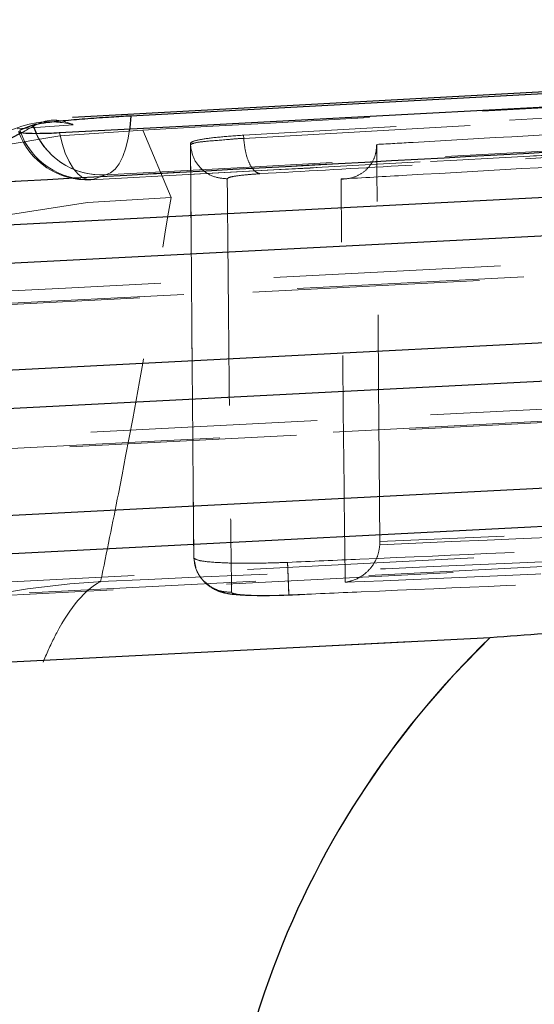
# Model space of a CAD drawing. Header units: millimetres. Extents: x 21 to 401, y 14 to 292.
# Tile 27 of 52: x 202.72 to 205.6, y 275.02 to 280.54. Entities that reach past the tile are written whole.
import ezdxf

# ---------------------------------------------------------------- set-up
doc = ezdxf.new("R2010")
doc.units = ezdxf.units.MM
doc.linetypes.add('HIDDEN', pattern=[1.905, 1.27, -0.635])

msp = doc.modelspace()

# ---------------------------------------------------------------- linework, layer by layer
at = {"color": 7, "linetype": 'Continuous', "lineweight": 25}
for p, q in [((213.054468, 280.538762), (203.017599, 279.990951)), ((202.796373, 279.947439), (202.723368, 279.919455)), ((199.833992, 276.796335), (205.356951, 277.078861))]:
    msp.add_line(p, q, dxfattribs=at)
at = {"color": 7, "linetype": 'HIDDEN', "lineweight": 18}
for p, q in [((212.438307, 280.370558), (203.975721, 279.891619)), ((203.97666, 279.873336), (212.439191, 280.353347)), ((203.97666, 279.873336), (212.439191, 280.353347)), ((203.021917, 279.94954), (202.708169, 279.928306)), ((203.56994, 279.542992), (203.412148, 279.919991)), ((203.56994, 279.542992), (203.412148, 279.919991)), ((203.97666, 279.873336), (203.975721, 279.891619)), ((203.678111, 279.839108), (203.677784, 279.845456)), ((203.678111, 279.839108), (203.677784, 279.845456)), ((203.677787, 279.845411), (203.697073, 277.524093)), ((203.13245, 279.643947), (203.203469, 279.66989)), ((203.13245, 279.643947), (203.203469, 279.66989)), ((211.144564, 277.890811), (204.738683, 277.615109)), ((204.738683, 277.615109), (204.738594, 277.59772)), ((203.697129, 277.52308), (203.697077, 277.524093)), ((203.697077, 277.524093), (203.697941, 277.52153)), ((203.709024, 277.470151), (203.697129, 277.52308)), ((199.833992, 276.796335), (205.356951, 277.078861))]:
    msp.add_line(p, q, dxfattribs=at)
at = {"color": 8, "linetype": 'Continuous', "lineweight": 25}
for p, q in [((202.796373, 279.947439), (202.816061, 279.899144)), ((202.737122, 279.907042), (202.138326, 279.601687))]:
    msp.add_line(p, q, dxfattribs=at)
at = {"color": 7, "linetype": 'Continuous', "lineweight": 25, "flags": 128}
for points in [[(212.777301, 280.507291), (212.046512, 280.468011), (209.10311, 280.309642), (203.34377, 279.998997)], [(202.945008, 279.906029), (203.669484, 279.944444), (206.613078, 280.10037), (212.385761, 280.40556)], [(211.515029, 279.843206), (210.779161, 279.805446), (207.835688, 279.654423), (202.362946, 279.37364)], [(201.960011, 279.139409), (202.695879, 279.177183), (205.639346, 279.328251), (211.055078, 279.606203)], [(209.813381, 278.942102), (209.077514, 278.904298), (206.134054, 278.753066), (201.337508, 278.506631)], [(200.934584, 278.27237), (201.670448, 278.310189), (204.613904, 278.461495), (209.353435, 278.705114)], [(208.111725, 278.041104), (207.375864, 278.003225), (204.432419, 277.85168), (200.312077, 277.639532)], [(199.909172, 277.405241), (200.645029, 277.443165), (203.588462, 277.594814), (207.651789, 277.80416)]]:
    msp.add_lwpolyline(points, dxfattribs=at)
at = {"color": 7, "linetype": 'HIDDEN', "lineweight": 18, "flags": 128}
for points in [[(212.573853, 280.146876), (211.837896, 280.107761), (208.894069, 279.951135), (203.13245, 279.643947)], [(212.573853, 280.146876), (211.837896, 280.107761), (208.894069, 279.951135), (203.13245, 279.643947)], [(203.203469, 279.66989), (203.939411, 279.709423), (206.88318, 279.86733), (212.638155, 280.175323)], [(203.203469, 279.66989), (203.939411, 279.709423), (206.88318, 279.86733), (212.638155, 280.175323)], [(203.34377, 279.998997), (203.339196, 279.935116), (203.330177, 279.87496), (203.316956, 279.820109), (203.299883, 279.772052), (203.279412, 279.732058), (203.256096, 279.701197), (203.230555, 279.680291), (203.203469, 279.66989)], [(203.337855, 279.923642), (203.330177, 279.87496), (203.316956, 279.820109), (203.299883, 279.772052), (203.279412, 279.732058), (203.256096, 279.701197), (203.230555, 279.680291), (203.203469, 279.66989)], [(202.945008, 279.906029), (202.959481, 279.846096), (202.97766, 279.791528), (202.999069, 279.7438), (203.023135, 279.704163), (203.049219, 279.673675), (203.076619, 279.653171), (203.10461, 279.643172), (203.13245, 279.643947)], [(202.945008, 279.906029), (202.959481, 279.846096), (202.97766, 279.791528), (202.999069, 279.7438), (203.023135, 279.704163), (203.049219, 279.673675), (203.076619, 279.653171), (203.10461, 279.643172), (203.13245, 279.643947)], [(202.243361, 278.997088), (202.979228, 279.034847), (205.922692, 279.185871), (211.395425, 279.466683)], [(202.243361, 278.997088), (202.979228, 279.034847), (205.922692, 279.185871), (211.395425, 279.466683)], [(202.12588, 278.915444), (208.492435, 279.242152), (211.220958, 279.382193)], [(211.251977, 279.390717), (210.516111, 279.352957), (207.572645, 279.201919), (202.156919, 278.923998)], [(211.251977, 279.390717), (210.516111, 279.352957), (207.572645, 279.201919), (202.156919, 278.923998)], [(201.217948, 278.130064), (201.953812, 278.167883), (204.897265, 278.319115), (209.693792, 278.565595)], [(201.217948, 278.130064), (201.953812, 278.167883), (204.897265, 278.319115), (209.693792, 278.565595)], [(201.100471, 278.04842), (206.993679, 278.351286), (209.519337, 278.481105)], [(209.550346, 278.489629), (208.814486, 278.45181), (205.871033, 278.300548), (201.131507, 278.056974)], [(209.550346, 278.489629), (208.814486, 278.45181), (205.871033, 278.300548), (201.131507, 278.056974)], [(200.192559, 277.262965), (200.928415, 277.300859), (203.871845, 277.452433), (207.992165, 277.664611)], [(200.192559, 277.262965), (200.928415, 277.300859), (203.871845, 277.452433), (207.992165, 277.664611)], [(200.075085, 277.181307), (205.494932, 277.46048), (207.817725, 277.580136)], [(207.848719, 277.588675), (207.112863, 277.550766), (204.169436, 277.399162), (200.106121, 277.18986)], [(207.848719, 277.588675), (207.112863, 277.550766), (204.169436, 277.399162), (200.106121, 277.18986)]]:
    msp.add_lwpolyline(points, dxfattribs=at)
at = {"color": 8, "linetype": 'Continuous', "lineweight": 25, "flags": 128}
msp.add_lwpolyline([(203.34377, 279.998997), (203.339196, 279.935116), (203.337855, 279.923642)], dxfattribs=at)
at = {"color": 7, "linetype": 'HIDDEN', "lineweight": 18}
for centre, radius, start, end in [((203.53943, 274.817849), 5.10373, 91.429052, 172.429121), ((203.098764, 280.047704), 0.406, 199.592234, 273.055112), ((203.107809, 280.048823), 0.405624, 198.598524, 273.482653), ((203.180328, 280.073278), 0.404051, 198.146167, 273.283235), ((203.180069, 280.072309), 0.403098, 205.441089, 273.327796), ((203.649111, 274.48211), 5.061501, 90.89624, 172.848136), ((208.8605, 273.454542), 5.040888, 134.029309, 186.440972)]:
    msp.add_arc(centre, radius, start, end, dxfattribs=at)
at = {"color": 7, "linetype": 'Continuous', "lineweight": 25}
msp.add_arc((208.8605, 273.454542), 5.040888, 134.029309, 186.440972, dxfattribs=at)
at = {"color": 7, "linetype": 'HIDDEN', "lineweight": 18}
for points, knots in [([(203.412148, 279.919991), (205.316207, 280.026626), (208.600658, 280.210567), (211.88639, 280.393341), (213.267322, 280.470157)], [0, 0, 0, 0, 0.579718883, 1, 1, 1, 1]), ([(203.412148, 279.919991), (205.316207, 280.026626), (208.600658, 280.210567), (211.88639, 280.393341), (213.267322, 280.470157)], [0, 0, 0, 0, 0.579718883, 1, 1, 1, 1]), ([(204.721215, 279.839897), (204.789146, 279.843801), (205.347534, 279.875893), (207.811121, 280.017536), (210.206828, 280.154405), (212.11207, 280.263254)], [0, 0, 0, 0, 0.02757379, 0.22665569, 1, 1, 1, 1]), ([(212.333103, 280.158007), (210.514028, 280.058874), (207.116296, 279.87371), (203.717485, 279.687981), (202.138326, 279.601687)], [0, 0, 0, 0, 0.53537908, 1, 1, 1, 1]), ([(203.120406, 279.642189), (204.212985, 279.700533), (207.359642, 279.868564), (210.506368, 280.035341), (212.560491, 280.144209)], [0, 0, 0, 0, 0.34721893, 1, 1, 1, 1]), ([(212.528043, 280.155444), (212.405417, 280.148521), (211.792281, 280.113905), (209.21713, 279.968244), (206.519318, 279.815233), (204.31202, 279.689576), (204.066723, 279.675612)], [0, 0, 0, 0, 0.04347733, 0.21738743, 0.91302794, 1, 1, 1, 1]), ([(212.528043, 280.155444), (212.405417, 280.148521), (211.792281, 280.113905), (209.21713, 279.968244), (206.519318, 279.815233), (204.31202, 279.689576), (204.066723, 279.675612)], [0, 0, 0, 0, 0.04347733, 0.21738743, 0.91302794, 1, 1, 1, 1]), ([(204.521528, 279.646465), (204.644151, 279.653499), (205.257261, 279.688669), (207.860021, 279.837778), (210.340193, 279.979058), (212.329871, 280.092398)], [0, 0, 0, 0, 0.0471127, 0.2355617, 1, 1, 1, 1]), ([(203.021682, 279.952416), (202.96722, 279.961675), (202.727754, 280.002384), (202.395226, 279.77633), (202.138326, 279.601687)], [0, 0, 0, 0, 0.22743274, 1, 1, 1, 1]), ([(203.019264, 279.95261), (202.968459, 279.969979), (202.889165, 279.997088), (202.777309, 279.930843), (202.737122, 279.907042)], [0, 0, 0, 0, 0.640719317, 1, 1, 1, 1]), ([(203.975729, 279.891619), (203.929547, 279.888491), (203.837185, 279.882233), (203.73549, 279.868825), (203.684351, 279.856038), (203.679452, 279.848148), (203.67778, 279.845456)], [0, 0, 0, 0, 0.27231761, 0.54462216, 0.84458273, 1, 1, 1, 1]), ([(203.678123, 279.839212), (203.678123, 279.839212), (203.678121, 279.839211), (203.695715, 279.849469), (203.76942, 279.858504), (203.872059, 279.865735), (203.949036, 279.873351), (203.976649, 279.873351), (203.976667, 279.873351)], [0, 0, 0, 0, 0.00010848, 0.26859801, 0.54175668, 0.84341124, 0.99989437, 1, 1, 1, 1]), ([(203.678123, 279.839212), (203.678123, 279.839212), (203.678121, 279.839211), (203.695715, 279.849469), (203.76942, 279.858504), (203.872059, 279.865735), (203.949036, 279.873351), (203.976649, 279.873351), (203.976667, 279.873351)], [0, 0, 0, 0, 0.00010848, 0.26859801, 0.54175668, 0.84341124, 0.99989437, 1, 1, 1, 1]), ([(203.976667, 279.873351), (203.979232, 279.848449), (203.984363, 279.798641), (204.005838, 279.735237), (204.034273, 279.68907), (204.055908, 279.680098), (204.066726, 279.675612)], [0, 0, 0, 0, 0.24998719, 0.50000997, 0.7499991, 1, 1, 1, 1]), ([(203.976667, 279.873351), (203.979232, 279.848449), (203.984363, 279.798641), (204.005838, 279.735237), (204.034273, 279.68907), (204.055908, 279.680098), (204.066726, 279.675612)], [0, 0, 0, 0, 0.24998719, 0.50000997, 0.7499991, 1, 1, 1, 1]), ([(203.697129, 277.52308), (203.695017, 277.762592), (203.688112, 278.545498), (203.682207, 279.309125), (203.678108, 279.839137)], [0, 0, 0, 0, 0.30592643, 1, 1, 1, 1]), ([(203.678111, 279.839078), (203.678117, 279.839079), (203.678123, 279.839081), (203.678123, 279.839207), (203.678123, 279.839212)], [0, 0, 0, 0, 0.960143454, 1, 1, 1, 1]), ([(203.678111, 279.839078), (203.678117, 279.839079), (203.678123, 279.839081), (203.678123, 279.839207), (203.678123, 279.839212)], [0, 0, 0, 0, 0.960143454, 1, 1, 1, 1]), ([(203.678115, 279.839108), (203.682378, 279.813399), (203.690903, 279.761983), (203.739193, 279.698515), (203.806023, 279.654808), (203.858093, 279.649822), (203.884127, 279.64733)], [0, 0, 0, 0, 0.25000505, 0.50000907, 0.75001506, 1, 1, 1, 1]), ([(203.678115, 279.839033), (203.682377, 279.813328), (203.690899, 279.76192), (203.739202, 279.698499), (203.806026, 279.654835), (203.858098, 279.649881), (203.884135, 279.647404)], [0, 0, 0, 0, 0.25000441, 0.4999844, 0.74998347, 1, 1, 1, 1]), ([(204.521528, 279.646465), (204.522377, 279.646439), (204.527177, 279.646289), (204.555338, 279.646338), (204.602551, 279.65614), (204.656673, 279.689014), (204.694805, 279.733929), (204.71772, 279.785488), (204.720105, 279.822612), (204.721215, 279.839897)], [0, 0, 0, 0, 0.00868994, 0.049175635, 0.2890617, 0.496528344, 0.677727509, 0.849950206, 1, 1, 1, 1]), ([(204.738683, 277.615109), (204.738671, 277.616515), (204.738231, 277.666238), (204.73625, 277.9089), (204.730103, 278.654277), (204.72495, 279.341678), (204.721215, 279.839897)], [0, 0, 0, 0, 0.00186935, 0.06612329, 0.3231392, 1, 1, 1, 1]), ([(204.066726, 279.675612), (204.05027, 279.674567), (204.002107, 279.671509), (203.940324, 279.664873), (203.893108, 279.656085), (203.887115, 279.65026), (203.884131, 279.64736)], [0, 0, 0, 0, 0.15619499, 0.45713405, 0.7297386, 1, 1, 1, 1]), ([(204.066726, 279.675612), (204.05027, 279.674567), (204.002107, 279.671509), (203.940324, 279.664873), (203.893108, 279.656085), (203.887115, 279.65026), (203.884131, 279.64736)], [0, 0, 0, 0, 0.15619499, 0.45713405, 0.7297386, 1, 1, 1, 1]), ([(203.884135, 279.64736), (203.889108, 279.117366), (203.896273, 278.353778), (203.905566, 277.571004), (203.908409, 277.33154)], [0, 0, 0, 0, 0.69408256, 1, 1, 1, 1]), ([(203.884135, 279.64736), (203.889108, 279.117366), (203.896273, 278.353778), (203.905566, 277.571004), (203.908409, 277.33154)], [0, 0, 0, 0, 0.69408256, 1, 1, 1, 1]), ([(204.544476, 277.387137), (204.540222, 277.767764), (204.531726, 278.527862), (204.524924, 279.273976), (204.521528, 279.646465)], [0, 0, 0, 0, 0.50076004, 1, 1, 1, 1]), ([(204.544476, 277.387137), (204.540222, 277.767764), (204.531726, 278.527862), (204.524924, 279.273976), (204.521528, 279.646465)], [0, 0, 0, 0, 0.50076004, 1, 1, 1, 1]), ([(203.175574, 277.391458), (203.209212, 277.555688), (203.359532, 278.289578), (203.47799, 278.995242), (203.56994, 279.542992)], [0, 0, 0, 0, 0.223779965, 1, 1, 1, 1]), ([(203.175574, 277.391458), (203.209212, 277.555688), (203.359532, 278.289578), (203.47799, 278.995242), (203.56994, 279.542992)], [0, 0, 0, 0, 0.223779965, 1, 1, 1, 1]), ([(204.738594, 277.59772), (204.738926, 277.597735), (205.807334, 277.645575), (207.943405, 277.725921), (210.077904, 277.843063), (211.145705, 277.875055), (211.145871, 277.87506)], [0, 0, 0, 0, 0.00015583, 0.50028003, 0.99992242, 1, 1, 1, 1]), ([(204.738594, 277.59772), (204.738926, 277.597735), (205.807334, 277.645575), (207.943405, 277.725921), (210.077904, 277.843063), (211.145705, 277.875055), (211.145871, 277.87506)], [0, 0, 0, 0, 0.00015583, 0.50028003, 0.99992242, 1, 1, 1, 1]), ([(204.221993, 277.499074), (204.357197, 277.504967), (205.033218, 277.534434), (207.510078, 277.643083), (209.851625, 277.748312), (211.652388, 277.829239)], [0, 0, 0, 0, 0.0545864, 0.27293106, 1, 1, 1, 1]), ([(211.720166, 277.779872), (210.289739, 277.714041), (207.441604, 277.582966), (204.593344, 277.455104), (203.175574, 277.391458)], [0, 0, 0, 0, 0.50223296, 1, 1, 1, 1]), ([(211.720166, 277.779872), (210.289739, 277.714041), (207.441604, 277.582966), (204.593344, 277.455104), (203.175574, 277.391458)], [0, 0, 0, 0, 0.50223296, 1, 1, 1, 1]), ([(211.34946, 277.681509), (210.217488, 277.631801), (207.949224, 277.532196), (205.680832, 277.435551), (204.544476, 277.387137)], [0, 0, 0, 0, 0.49904786, 1, 1, 1, 1]), ([(211.34946, 277.681509), (210.217488, 277.631801), (207.949224, 277.532196), (205.680832, 277.435551), (204.544476, 277.387137)], [0, 0, 0, 0, 0.49904786, 1, 1, 1, 1]), ([(204.229093, 277.316162), (204.3643, 277.322006), (205.040332, 277.351223), (207.517218, 277.459011), (209.858782, 277.563549), (211.659555, 277.643943)], [0, 0, 0, 0, 0.05458681, 0.27293277, 1, 1, 1, 1]), ([(204.544476, 277.387137), (204.545149, 277.38723), (204.55728, 277.388911), (204.596801, 277.397871), (204.654028, 277.428389), (204.703074, 277.484073), (204.731107, 277.540716), (204.736093, 277.578679), (204.738594, 277.59772)], [0, 0, 0, 0, 0.00778434, 0.14029199, 0.45915699, 0.69095917, 0.84499348, 1, 1, 1, 1]), ([(205.356951, 277.078861), (205.558249, 277.092912), (205.961029, 277.121026), (206.606214, 277.21403), (207.189907, 277.332723), (207.682476, 277.470357), (207.875223, 277.562123), (207.973684, 277.609)], [0, 0, 0, 0, 0.19732719, 0.39483362, 0.58988255, 0.7904984, 1, 1, 1, 1]), ([(203.908409, 277.33154), (203.887612, 277.332485), (203.850305, 277.334181), (203.794321, 277.357625), (203.745443, 277.396629), (203.707381, 277.455338), (203.700546, 277.500499), (203.697129, 277.52308)], [0, 0, 0, 0, 0.19631672, 0.35215427, 0.56812439, 0.78406362, 1, 1, 1, 1]), ([(203.697941, 277.52153), (203.697535, 277.521163), (203.697129, 277.520795), (203.697129, 277.523075), (203.697129, 277.52308)], [0, 0, 0, 0, 0.99781952, 1, 1, 1, 1]), ([(203.697941, 277.52153), (203.70711, 277.516596), (203.725446, 277.506727), (203.824609, 277.49715), (203.964025, 277.493053), (204.105304, 277.494562), (204.192887, 277.49795), (204.221959, 277.499074)], [0, 0, 0, 0, 0.22262534, 0.44523385, 0.66763819, 0.88967653, 1, 1, 1, 1]), ([(203.701171, 277.496898), (203.702161, 277.490911), (203.707439, 277.45898), (203.736725, 277.404789), (203.789282, 277.357632), (203.839359, 277.335231), (203.877756, 277.325095), (203.93309, 277.316317), (204.022261, 277.311609), (204.168345, 277.312225), (204.266189, 277.316735), (204.319066, 277.319172)], [0, 0, 0, 0, 0.02444973, 0.13039778, 0.22544878, 0.29731686, 0.34688946, 0.43331276, 0.63850353, 0.80464206, 1, 1, 1, 1]), ([(204.229093, 277.316162), (204.229132, 277.315737), (204.229209, 277.314886), (204.228852, 277.324667), (204.228175, 277.342163), (204.227174, 277.367346), (204.225908, 277.398991), (204.224442, 277.435755), (204.223075, 277.469961), (204.222226, 277.491474), (204.221926, 277.499074)], [0, 0, 0, 0, 0.13251206, 0.26502227, 0.39755236, 0.5300396, 0.66257063, 0.79505978, 0.92759475, 1, 1, 1, 1]), ([(204.229093, 277.316162), (204.229164, 277.315743), (204.229304, 277.314903), (204.22903, 277.324685), (204.228418, 277.342158), (204.227451, 277.367364), (204.226188, 277.399007), (204.224676, 277.43578), (204.223237, 277.469976), (204.222317, 277.491478), (204.221993, 277.499074)], [0, 0, 0, 0, 0.13251923, 0.26503352, 0.39754139, 0.53005942, 0.66259152, 0.79512789, 0.9276313, 1, 1, 1, 1]), ([(198.437463, 273.373807), (198.595382, 273.863758), (198.928893, 274.898494), (200.034492, 276.199036), (201.134887, 276.87772), (202.195638, 277.260108), (202.744673, 277.364994), (203.170759, 277.391162), (203.175574, 277.391458)], [0, 0, 0, 0, 0.22969976, 0.48510594, 0.74848217, 0.80477283, 0.99779414, 1, 1, 1, 1]), ([(198.437463, 273.373807), (198.595382, 273.863758), (198.928893, 274.898494), (200.034492, 276.199036), (201.134887, 276.87772), (202.195638, 277.260108), (202.744673, 277.364994), (203.170759, 277.391162), (203.175574, 277.391458)], [0, 0, 0, 0, 0.22969976, 0.48510594, 0.74848217, 0.80477283, 0.99779414, 1, 1, 1, 1]), ([(202.360461, 273.179511), (202.375219, 273.676603), (202.406386, 274.726457), (202.583935, 276.073031), (202.782082, 276.796377), (202.982569, 277.221345), (203.089633, 277.347643), (203.174614, 277.390968), (203.175574, 277.391458)], [0, 0, 0, 0, 0.229686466, 0.485095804, 0.748420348, 0.804769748, 0.997794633, 1, 1, 1, 1]), ([(202.360461, 273.179511), (202.375219, 273.676603), (202.406386, 274.726457), (202.583935, 276.073031), (202.782082, 276.796377), (202.982569, 277.221345), (203.089633, 277.347643), (203.174614, 277.390968), (203.175574, 277.391458)], [0, 0, 0, 0, 0.229686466, 0.485095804, 0.748420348, 0.804769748, 0.997794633, 1, 1, 1, 1]), ([(203.908409, 277.33154), (203.887681, 277.332564), (203.850499, 277.334399), (203.797539, 277.35531), (203.771514, 277.378987), (203.757676, 277.391577)], [0, 0, 0, 0, 0.37102507, 0.66554731, 1, 1, 1, 1]), ([(203.908409, 277.33154), (203.910027, 277.329458), (203.914092, 277.324224), (203.952649, 277.317698), (204.025134, 277.313403), (204.121124, 277.312488), (204.193174, 277.31494), (204.229093, 277.316162)], [0, 0, 0, 0, 0.14184756, 0.35645594, 0.57048011, 0.78587404, 1, 1, 1, 1]), ([(203.908409, 277.33154), (203.910027, 277.329458), (203.914092, 277.324224), (203.952649, 277.317698), (204.025134, 277.313403), (204.121124, 277.312488), (204.193174, 277.31494), (204.229093, 277.316162)], [0, 0, 0, 0, 0.14184756, 0.35645594, 0.57048011, 0.78587404, 1, 1, 1, 1])]:
    msp.add_open_spline(points, degree=3, knots=knots, dxfattribs=at)
at = {"color": 7, "linetype": 'Continuous', "lineweight": 25}
for points, knots in [([(212.333103, 280.158007), (210.514028, 280.058874), (207.116296, 279.87371), (203.717485, 279.687981), (202.138326, 279.601687)], [0, 0, 0, 0, 0.53537908, 1, 1, 1, 1]), ([(203.34377, 279.998997), (203.308208, 279.996963), (203.231011, 279.992547), (203.102196, 279.983541), (202.976829, 279.973051), (202.874845, 279.962111), (202.817484, 279.953369), (202.80155, 279.948893), (202.796373, 279.947439)], [0, 0, 0, 0, 0.16046682, 0.34832694, 0.53601437, 0.72328181, 0.91009436, 1, 1, 1, 1]), ([(202.720336, 279.913017), (202.719406, 279.911985), (202.715447, 279.907587), (202.752467, 279.903117), (202.828991, 279.901256), (202.903954, 279.903991), (202.944407, 279.905999), (202.945008, 279.906029)], [0, 0, 0, 0, 0.09217917, 0.39257686, 0.69364751, 0.99544703, 1, 1, 1, 1]), ([(205.356951, 277.078861), (205.558249, 277.092912), (205.961029, 277.121026), (206.606214, 277.21403), (207.189907, 277.332723), (207.682476, 277.470357), (207.875223, 277.562123), (207.973684, 277.609)], [0, 0, 0, 0, 0.19732719, 0.39483362, 0.58988255, 0.7904984, 1, 1, 1, 1])]:
    msp.add_open_spline(points, degree=3, knots=knots, dxfattribs=at)

doc.saveas('drawing.dxf')
